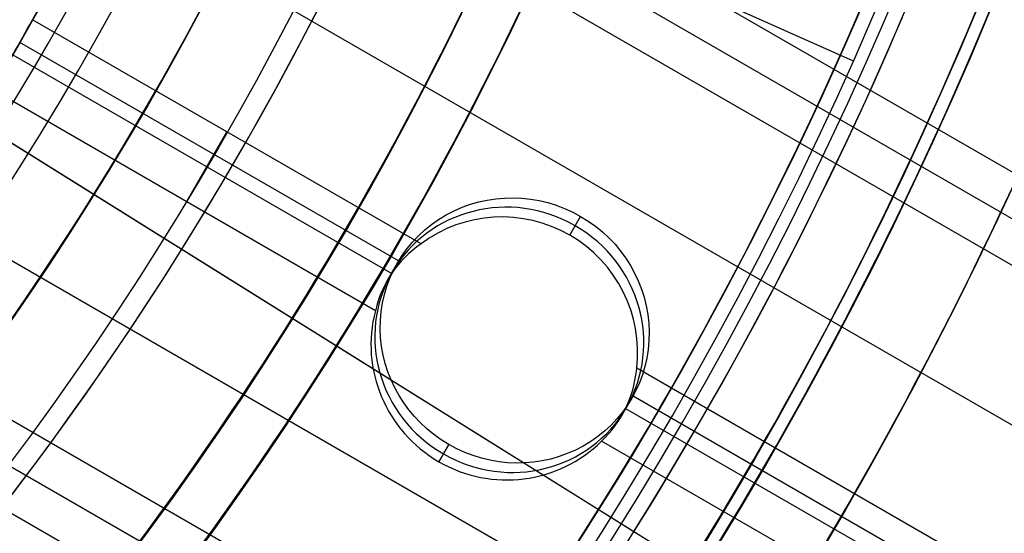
# Model space of a CAD drawing. Extents: x 12963 to 14406, y -2067 to -815.
# Tile 39 of 68: x 13733 to 13752, y -1653 to -1643. Entities that reach past the tile are written whole.
import ezdxf

# ---------------------------------------------------------------- set-up
doc = ezdxf.new("R2010")
doc.units = 0
doc.layers.get('0').update_dxf_attribs({"linetype": 'CONTINUOUS'})
doc.layers.add('COLOR', color=7, linetype='CONTINUOUS')
doc.layers.add('LUZ', color=7, linetype='CONTINUOUS')

msp = doc.modelspace()

# ---------------------------------------------------------------- linework, layer by layer
for p, q in [((13729.91233154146, -1635.248938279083, 103.0882296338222), (13749.10227351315, -1643.792850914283, 89.05580518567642)), ((14381.09368181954, -2009.050715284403, 62.20052733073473), (13736.27328395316, -1636.763484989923, 62.20052732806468)), ((13735.98666358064, -1637.494769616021, 62.62347081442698), (14380.7053711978, -2009.723289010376, 62.62347081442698)), ((14380.31706057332, -2010.395862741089, 63.0464143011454), (13735.68853449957, -1638.219409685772, 63.04641430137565)), ((13734.56783463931, -1640.643227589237, 63.41674755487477), (14378.98734166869, -2012.699003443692, 63.41674755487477)), ((13740.79875513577, -1647.311505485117, 63.78708080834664), (13733.33571802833, -1643.002719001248, 63.78708080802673)), ((13740.36816576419, -1647.641464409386, 65.9553649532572), (13733.09321955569, -1643.441272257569, 65.9553649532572)), ((13732.95522981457, -1643.679808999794, 64.21002429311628), (13740.23475546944, -1647.882645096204, 64.21002429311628)), ((13739.92107717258, -1648.598307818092, 64.63296777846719), (13732.56351877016, -1644.350419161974, 64.63296770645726)), ((13736.29061539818, -1646.502259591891, 64.63296771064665), (13737.06723658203, -1645.157112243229, 63.78708080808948)), ((13731.15011518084, -1646.605244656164, 65.00330101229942), (14375.55128268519, -2018.65043218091, 65.00330101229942)), ((13743.6557297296, -1647.14650194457, 63.56826164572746), (13743.86490341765, -1646.784202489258, 65.38032321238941)), ((13743.6557297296, -1647.146501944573, 63.56826164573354), (13743.86490341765, -1646.784202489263, 65.38032321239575)), ((13743.6557297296, -1647.14650194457, 63.56826164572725), (13743.86490341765, -1646.784202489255, 65.38032321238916)), ((13740.1535618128, -1648.012434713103, 64.29329416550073), (13740.34655628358, -1647.678158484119, 65.96519595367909)), ((14374.22156370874, -2020.953573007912, 65.37363428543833), (13729.6254216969, -1648.795816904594, 65.37363428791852)), ((13729.15144553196, -1649.418931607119, 65.7965777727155), (14373.83325308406, -2021.626146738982, 65.79657777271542)), ((14377.65762276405, -2015.002144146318, 63.78708080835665), (13744.94131976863, -1649.703216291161, 63.7870808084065)), ((14373.44494246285, -2022.298720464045, 66.21952125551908), (13728.6659871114, -1650.035417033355, 66.21952125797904)), ((13744.65689391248, -1650.612434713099, 64.29329416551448), (13744.84988838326, -1650.278158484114, 65.96519595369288)), ((14377.40709901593, -2015.436064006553, 65.9553649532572), (13744.87086164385, -1650.24109708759, 65.9553649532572)), ((13744.72869818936, -1650.477224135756, 64.21002429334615), (14377.26931214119, -2015.674717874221, 64.21002429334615)), ((13741.33154124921, -1651.172114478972, 66.55006869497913), (13741.14086594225, -1651.502373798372, 64.89825771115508)), ((13741.14086594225, -1651.502373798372, 64.89825771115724), (13741.3315412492, -1651.172114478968, 66.55006869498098)), ((14376.88100151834, -2016.347291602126, 64.63296777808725), (13744.26575524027, -1651.106708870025, 64.63296777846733))]:
    msp.add_line(p, q)
at = {"extrusion": (0.112475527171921, 0.194813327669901, 0.9743700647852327)}
msp.add_lwpolyline([(-12693.92521337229, -5351.365580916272), (-12694.43576296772, -5351.056612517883), (-12694.94430877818, -5350.742947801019), (-12695.45079038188, -5350.424605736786), (-12695.95514755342, -5350.101606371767), (-12696.45732028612, -5349.773970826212), (-12696.9572488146, -5349.441721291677), (-12697.45487363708, -5349.104881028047), (-12697.95013553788, -5348.763474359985), (-12698.44297560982, -5348.417526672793), (-12698.93333527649, -5348.067064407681), (-12699.42115631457, -5347.712115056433), (-12699.90638087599, -5347.352707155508), (-12700.38895150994, -5346.988870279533), (-12700.86881118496, -5346.620635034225), (-12701.34590331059, -5346.248033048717), (-12701.82017175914, -5345.871096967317), (-12702.29156088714, -5345.489860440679), (-12702.76001555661, -5345.104358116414), (-12703.22548115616, -5344.714625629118), (-12703.68790362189, -5344.320699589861), (-12704.14722945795, -5343.922617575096), (-12704.60340575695, -5343.52041811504), (-12705.05638022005, -5343.114140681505), (-12705.5061011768, -5342.703825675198), (-12705.95251760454, -5342.289514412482), (-12706.39557914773, -5341.871249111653), (-12706.83523613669, -5341.449072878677), (-12707.27143960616, -5341.023029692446), (-12707.70414131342, -5340.59316438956), (-12708.13329375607, -5340.159522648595), (-12708.55885018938, -5339.722150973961), (-12708.98076464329, -5339.281096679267), (-12709.39899193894, -5338.836407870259), (-12709.81348770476, -5338.388133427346), (-12710.22420839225, -5337.936322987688), (-12710.63111129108, -5337.481026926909), (-12711.03415454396, -5337.022296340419), (-12711.43329716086, -5336.560183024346), (-12711.82849903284, -5336.094739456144), (-12712.21972094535, -5335.626018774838), (-12712.60692459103, -5335.154074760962), (-12712.99007258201, -5334.678961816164), (-12713.36912846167, -5334.200734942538), (-12713.74405671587, -5333.719449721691), (-12714.11482278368, -5333.235162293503), (-12714.48139306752, -5332.747929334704), (-12714.84373494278, -5332.257808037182), (-12715.2018167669, -5331.764856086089), (-12715.55560788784, -5331.269131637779), (-12715.90507865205, -5330.770693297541), (-12716.25020041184, -5330.269600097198), (-12716.59094553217, -5329.765911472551), (-12716.9272873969, -5329.259687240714), (-12717.25920041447, -5328.75098757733), (-12717.58666002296, -5328.23987299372), (-12717.90964269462, -5327.726404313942), (-12718.22812593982, -5327.210642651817), (-12718.54208831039, -5326.692649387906), (-12718.85150940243, -5326.172486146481), (-12719.15636985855, -5325.650214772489), (-12719.45665136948, -5325.125897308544), (-12719.75233667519, -5324.59959597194), (-12720.04340956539, -5324.071373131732), (-12720.32985487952, -5323.541291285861), (-12720.61165850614, -5323.00941303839), (-12720.88880738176, -5322.475801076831), (-12721.16128948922, -5321.940518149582), (-12721.42909385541, -5321.403627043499), (-12721.69221054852, -5320.865190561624), (-12721.95063067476, -5320.325271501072), (-12722.20434637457, -5319.783932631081), (-12722.45335081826, -5319.241236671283), (-12722.69763820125, -5318.697246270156), (-12722.9372037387, -5318.152023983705), (-12723.17204365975, -5317.605632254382), (-12723.40215520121, -5317.058133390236), (-12723.62753660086, -5316.509589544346), (-12723.84818709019, -5315.960062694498), (-12724.06410688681, -5315.409614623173), (-12724.27529718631, -5314.858306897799), (-12724.48176015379, -5314.306200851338), (-12724.68349891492, -5313.753357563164), (-12724.8805175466, -5313.199837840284), (-12725.07282106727, -5312.645702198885), (-12725.26041542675, -5312.091010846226), (-12725.44330749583, -5311.535823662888), (-12725.62150505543, -5310.980200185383), (-12725.79501678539, -5310.424199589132), (-12725.96385225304, -5309.867880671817), (-12726.12802190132, -5309.311301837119), (-12726.28753703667, -5308.754521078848), (-12726.44240981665, -5308.197595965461), (-12726.59265323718, -5307.640583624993), (-12726.73828111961, -5307.083540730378), (-12726.87930809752, -5306.526523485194), (-12727.01574960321, -5305.969587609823), (-12727.14762185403, -5305.41278832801), (-12727.2749418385, -5304.856180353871), (-12727.39772730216, -5304.299817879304), (-12727.5159967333, -5303.74375456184), (-12727.6297693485, -5303.188043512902), (-12727.73906507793, -5302.632737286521), (-12727.84390455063, -5302.07788786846), (-12727.94430907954, -5301.523546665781), (-12728.04030064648, -5300.969764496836), (-12728.13190188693, -5300.416591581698), (-12728.21913607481, -5299.864077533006), (-12728.30202710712, -5299.312271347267), (-12728.38059948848, -5298.761221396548), (-12728.45487831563, -5298.210975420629), (-12728.52488926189, -5297.661580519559), (-12728.59065856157, -5297.113083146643), (-12728.65221299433, -5296.565529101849), (-12728.70957986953, -5296.018963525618), (-12728.76278701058, -5295.473430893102), (-12728.81186273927, -5294.9289750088), (-12728.85683586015, -5294.385639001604), (-12728.89773564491, -5293.843465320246), (-12728.93459181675, -5293.302495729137), (-12728.96743453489, -5292.762771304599), (-12728.99629437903, -5292.224332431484), (-12729.02120233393, -5291.687218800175), (-12729.04218977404, -5291.151469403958), (-12729.05928844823, -5290.617122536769), (-12729.07253046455, -5290.084215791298), (-12729.08194827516, -5289.552786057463), (-12729.0875746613, -5289.022869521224), (-12729.08944271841, -5288.494501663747), (-12729.08764350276, -5287.975960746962), (-12729.08222485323, -5287.455927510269), (-12729.07315547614, -5286.934435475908), (-12729.06040436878, -5286.411518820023), (-12729.04394083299, -5285.887212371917), (-12729.02373448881, -5285.36155161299), (-12728.99975528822, -5284.834572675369), (-12728.97197352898, -5284.306312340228), (-12728.94035986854, -5283.776808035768), (-12728.90488533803, -5283.246097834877), (-12728.8655213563, -5282.714220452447), (-12728.822239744, -5282.181215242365), (-12728.77501273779, -5281.647122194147), (-12728.72381300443, -5281.111981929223), (-12728.6686136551, -5280.575835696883), (-12728.60938825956, -5280.038725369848), (-12728.54611086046, -5279.500693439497), (-12728.47875598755, -5278.961783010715), (-12728.40729867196, -5278.422037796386), (-12728.33171446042, -5277.8815021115), (-12728.25197942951, -5277.340220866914), (-12728.16807019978, -5276.798239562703), (-12728.07996394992, -5276.255604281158), (-12727.98763843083, -5275.712361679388), (-12727.89107197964, -5275.168558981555), (-12727.79024353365, -5274.624243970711), (-12727.68513264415, -5274.079464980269), (-12727.57571949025, -5273.53427088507), (-12727.46198489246, -5272.988711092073), (-12727.34391032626, -5272.442835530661), (-12727.22147793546, -5271.896694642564), (-12727.09467054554, -5271.350339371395), (-12726.96347167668, -5270.803821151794), (-12726.82786555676, -5270.257191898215), (-12726.68783713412, -5269.710503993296), (-12726.54337209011, -5269.163810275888), (-12726.39445685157, -5268.617164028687), (-12726.24107860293, -5268.070618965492), (-12726.08322529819, -5267.524229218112), (-12725.92088567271, -5266.978049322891), (-12725.75404925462, -5266.432134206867), (-12725.58270637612, -5265.886539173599), (-12725.40684818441, -5265.341319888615), (-12725.22646665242, -5264.796532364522), (-12725.0415545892, -5264.252232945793), (-12724.85210565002, -5263.708478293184), (-12724.6581143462, -5263.165325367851), (-12724.45957605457, -5262.622831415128), (-12724.25648702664, -5262.081053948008), (-12724.04884439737, -5261.540050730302), (-12723.8366461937, -5260.999879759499), (-12723.61989134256, -5260.46059924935), (-12723.39857967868, -5259.922267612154), (-12723.17271195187, -5259.384943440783), (-12722.942289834, -5258.848685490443), (-12722.70731592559, -5258.313552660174), (-12722.46779376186, -5257.779603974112), (-12722.22372781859, -5257.246898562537), (-12721.97512351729, -5256.715495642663), (-12721.7219872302, -5256.185454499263), (-12721.46432628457, -5255.656834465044), (-12721.20214896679, -5255.129694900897), (-12720.9354645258, -5254.604095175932), (-12720.66428317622, -5254.080094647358), (-12720.38861610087, -5253.557752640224), (-12720.10847545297, -5253.037128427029), (-12719.82387435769, -5252.518281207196), (-12719.53482691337, -5252.001270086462), (-12719.24134819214, -5251.486154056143), (-12718.94345424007, -5250.972991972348), (-12718.64116207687, -5250.461842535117), (-12718.33448969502, -5249.952764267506), (-12718.02345605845, -5249.445815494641), (-12717.70808110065, -5248.94105432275), (-12717.38838572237, -5248.438538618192), (-12717.06439178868, -5247.938325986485), (-12716.73612212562, -5247.440473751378), (-12716.40360051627, -5246.945038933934), (-12716.0668516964, -5246.452078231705), (-12715.72590134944, -5245.96164799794), (-12715.38077610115, -5245.473804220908), (-12715.03150351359, -5244.988602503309), (-12714.67811207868, -5244.506098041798), (-12714.32063121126, -5244.026345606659), (-12713.95909124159, -5243.549399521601), (-12713.59352340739, -5243.075313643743), (-12713.22395984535, -5242.604141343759), (-12712.85043358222, -5242.135935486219), (-12712.4729785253, -5241.670748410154), (-12712.09162945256, -5241.208631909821), (-12711.70642200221, -5240.749637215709), (-12711.31739266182, -5240.293814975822), (-12710.92457875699, -5239.841215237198), (-12710.52801843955, -5239.391887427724), (-12710.12775067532, -5238.94588033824), (-12709.7238152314, -5238.503242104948), (-12709.31625266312, -5238.064020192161), (-12708.90510430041, -5237.628261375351), (-12708.49041223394, -5237.196011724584), (-12708.07221930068, -5236.767316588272), (-12707.65056906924, -5236.342220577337), (-12707.22550582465, -5235.920767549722), (-12706.79707455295, -5235.503000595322), (-12706.36532092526, -5235.088962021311), (-12705.93029128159, -5234.678693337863), (-12705.49203261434, -5234.27223524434), (-12705.05059255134, -5233.869627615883), (-12704.60601933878, -5233.47090949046), (-12704.15836182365, -5233.076119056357), (-12703.70766943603, -5232.685293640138), (-12703.253992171, -5232.298469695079), (-12702.79738057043, -5231.915682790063), (-12702.33788570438, -5231.53696759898), (-12701.87555915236, -5231.162357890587), (-12701.41045298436, -5230.791886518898), (-12700.94261974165, -5230.42558541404), (-12700.47211241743, -5230.063485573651), (-12699.99898443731, -5229.705617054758), (-12699.52328963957, -5229.352008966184), (-12699.04508225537, -5229.002689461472), (-12698.56441688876, -5228.657685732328), (-12698.08134849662, -5228.317024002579), (-12697.59593236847, -5227.980729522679), (-12697.10822410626, -5227.648826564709), (-12696.61827960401, -5227.321338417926), (-12696.12615502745, -5226.998287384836), (-12695.63190679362, -5226.679694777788), (-12695.13559155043, -5226.365580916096)], dxfattribs=at)
at = {"extrusion": (0.1124755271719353, 0.1948133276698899, 0.9743700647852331)}
msp.add_lwpolyline([(-12693.01435559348, -5226.365580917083), (-12693.53542520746, -5226.670372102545), (-12694.05454487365, -5226.980022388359), (-12694.57165131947, -5227.29451397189), (-12695.08668143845, -5227.613827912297), (-12695.59957231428, -5227.937944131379), (-12696.11026124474, -5228.266841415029), (-12696.61868576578, -5228.600497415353), (-12697.12478367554, -5228.938888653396), (-12697.62849305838, -5229.281990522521), (-12698.12975230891, -5229.629777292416), (-12698.62850015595, -5229.982222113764), (-12699.12467568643, -5230.339297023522), (-12699.61821836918, -5230.70097295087), (-12700.1090680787, -5231.067219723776), (-12700.5971651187, -5231.438006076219), (-12701.08245024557, -5231.813299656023), (-12701.56486469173, -5232.193067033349), (-12702.04435018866, -5232.577273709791), (-12702.52084898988, -5232.965884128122), (-12702.99430389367, -5233.358861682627), (-12703.4646582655, -5233.756168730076), (-12703.9318560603, -5234.157766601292), (-12704.39584184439, -5234.563615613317), (-12704.85656081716, -5234.973675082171), (-12705.31395883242, -5235.387903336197), (-12705.76798241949, -5235.806257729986), (-12706.21857880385, -5236.228694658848), (-12706.66569592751, -5236.655169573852), (-12707.10928246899, -5237.085636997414), (-12707.54928786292, -5237.520050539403), (-12707.98566231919, -5237.958362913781), (-12708.41835684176, -5238.400525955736), (-12708.84732324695, -5238.84649063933), (-12709.27251418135, -5239.296207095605), (-12709.69388313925, -5239.749624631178), (-12710.11138447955, -5240.206691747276), (-12710.52497344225, -5240.667356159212), (-12710.93460616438, -5241.131564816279), (-12711.34023969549, -5241.599263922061), (-12711.74183201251, -5242.070398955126), (-12712.13934203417, -5242.544914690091), (-12712.53272963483, -5243.022755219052), (-12712.92195565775, -5243.503863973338), (-12713.30698192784, -5243.988183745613), (-12713.68777126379, -5244.47565671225), (-12714.0642874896, -5244.966224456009), (-12714.43649544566, -5245.459827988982), (-12714.80436099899, -5245.956407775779), (-12715.16785105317, -5246.455903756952), (-12715.52693355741, -5246.95825537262), (-12715.88157751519, -5247.463401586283), (-12716.23175299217, -5247.971280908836), (-12716.57743112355, -5248.481831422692), (-12716.91858412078, -5248.994990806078), (-12717.25518527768, -5249.510696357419), (-12717.58720897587, -5250.02888501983), (-12717.91463068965, -5250.549493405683), (-12718.23742699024, -5251.072457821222), (-12718.55557554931, -5251.597714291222), (-12718.86905514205, -5252.125198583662), (-12719.17784564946, -5252.654846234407), (-12719.48192806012, -5253.186592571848), (-12719.78128447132, -5253.72037274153), (-12720.07589808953, -5254.256121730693), (-12720.36575323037, -5254.793774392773), (-12720.65083531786, -5255.333265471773), (-12720.93113088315, -5255.874529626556), (-12721.20662756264, -5256.417501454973), (-12721.47731409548, -5256.962115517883), (-12721.74318032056, -5257.508306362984), (-12722.00421717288, -5258.056008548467), (-12722.26041667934, -5258.605156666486), (-12722.51177195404, -5259.155685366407), (-12722.75827719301, -5259.70752937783), (-12722.99992766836, -5260.260623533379), (-12723.23671972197, -5260.814902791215), (-12723.46865075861, -5261.370302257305), (-12723.6957192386, -5261.926757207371), (-12723.91792466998, -5262.48420310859), (-12724.13526760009, -5263.042575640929), (-12724.34774960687, -5263.601810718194), (-12724.55537328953, -5264.161844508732), (-12724.75814225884, -5264.722613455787), (-12724.95606112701, -5265.284054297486), (-12725.14913549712, -5265.846104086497), (-12725.33737195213, -5266.408700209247), (-12725.52077804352, -5266.971780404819), (-12725.69936227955, -5267.535282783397), (-12725.87313411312, -5268.099145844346), (-12726.04210392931, -5268.663308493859), (-12726.20628303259, -5269.227710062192), (-12726.36568363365, -5269.792290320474), (-12726.52031883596, -5270.356989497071), (-12726.67020262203, -5270.921748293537), (-12726.81534983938, -5271.486507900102), (-12726.95577618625, -5272.05121001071), (-12727.09149819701, -5272.615796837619), (-12727.22253322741, -5273.180211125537), (-12727.34889943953, -5273.744396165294), (-12727.47061578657, -5274.308295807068), (-12727.58770199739, -5274.871854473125), (-12727.70017856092, -5275.43501717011), (-12727.80806671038, -5275.997729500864), (-12727.91138840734, -5276.559937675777), (-12728.01016632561, -5277.121588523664), (-12728.10442383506, -5277.682629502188), (-12728.1941849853, -5278.243008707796), (-12728.27947448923, -5278.802674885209), (-12728.36031770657, -5279.361577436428), (-12728.43674062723, -5279.919666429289), (-12728.50876985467, -5280.476892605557), (-12728.57643258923, -5281.03320738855), (-12728.63975661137, -5281.588562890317), (-12728.69877026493, -5282.142911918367), (-12728.75350244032, -5282.696207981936), (-12728.80398255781, -5283.248405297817), (-12728.85024055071, -5283.799458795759), (-12728.89230684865, -5284.349324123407), (-12728.9302123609, -5284.897957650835), (-12728.96398845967, -5285.445316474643), (-12728.9936669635, -5285.991358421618), (-12729.01928012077, -5286.536042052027), (-12729.04086059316, -5287.079326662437), (-12729.05844143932, -5287.621172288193), (-12729.07205609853, -5288.161539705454), (-12729.08173837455, -5288.700390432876), (-12729.08752241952, -5289.237686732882), (-12729.08944271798, -5289.773391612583), (-12729.08769105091, -5290.285034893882), (-12729.08241587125, -5290.798131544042), (-12729.07358711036, -5291.312649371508), (-12729.06117497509, -5291.828555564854), (-12729.04514996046, -5292.34581669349), (-12729.02548286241, -5292.864398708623), (-12729.0021447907, -5293.384266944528), (-12728.97510718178, -5293.905386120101), (-12728.94434181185, -5294.427720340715), (-12728.9098208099, -5294.951233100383), (-12728.87151667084, -5295.47588728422), (-12728.82940226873, -5296.001645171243), (-12728.78345086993, -5296.528468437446), (-12728.73363614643, -5297.05631815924), (-12728.67993218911, -5297.585154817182), (-12728.62231352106, -5298.114938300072), (-12728.56075511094, -5298.645627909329), (-12728.49523238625, -5299.177182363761), (-12728.42572124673, -5299.709559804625), (-12728.35219807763, -5300.242717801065), (-12728.27463976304, -5300.776613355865), (-12728.19302369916, -5301.311202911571), (-12728.10732780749, -5301.846442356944), (-12728.01753054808, -5302.382287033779), (-12727.92361093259, -5302.918691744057), (-12727.8255485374, -5303.455610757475), (-12727.72332351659, -5303.992997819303), (-12727.61691661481, -5304.530806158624), (-12727.50630918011, -5305.068988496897), (-12727.39148317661, -5305.607497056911), (-12727.27242119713, -5306.146283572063), (-12727.14910647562, -5306.685299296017), (-12727.02152289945, -5307.224495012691), (-12726.88965502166, -5307.763821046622), (-12726.7534880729, -5308.303227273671), (-12726.61300797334, -5308.842663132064), (-12726.46820134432, -5309.382077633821), (-12726.31905551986, -5309.921419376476), (-12726.16555855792, -5310.460636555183), (-12726.0076992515, -5310.999676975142), (-12725.8454671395, -5311.538488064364), (-12725.67885251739, -5312.077016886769), (-12725.50784644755, -5312.615210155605), (-12725.33244076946, -5313.153014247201), (-12725.15262810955, -5313.690375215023), (-12724.96840189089, -5314.227238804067), (-12724.77975634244, -5314.763550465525), (-12724.58668650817, -5315.299255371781), (-12724.38918825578, -5315.834298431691), (-12724.18725828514, -5316.368624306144), (-12723.98089413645, -5316.90217742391), (-12723.77009419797, -5317.434901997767), (-12723.55485771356, -5317.966742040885), (-12723.33518478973, -5318.497641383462), (-12723.11107640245, -5319.027543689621), (-12722.88253440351, -5319.556392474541), (-12722.64956152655, -5320.084131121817), (-12722.41216139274, -5320.610702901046), (-12722.170338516, -5321.136050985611), (-12721.92409830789, -5321.660118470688), (-12721.67344708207, -5322.182848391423), (-12721.41839205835, -5322.704183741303), (-12721.1589413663, -5323.224067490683), (-12720.89510404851, -5323.742442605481), (-12720.62689006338, -5324.25925206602), (-12720.35431028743, -5324.774438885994), (-12720.07737651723, -5325.28794613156), (-12719.79610147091, -5325.799716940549), (-12719.51049878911, -5326.309694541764), (-12719.22058303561, -5326.817822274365), (-12718.9263696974, -5327.324043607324), (-12718.62787518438, -5327.828302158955), (-12718.32511682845, -5328.330541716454), (-12718.01811288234, -5328.830706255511), (-12717.70688251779, -5329.328739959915), (-12717.39144582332, -5329.824587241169), (-12717.07182380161, -5330.318192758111), (-12716.74803836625, -5330.809501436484), (-12716.42011233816, -5331.298458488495), (-12716.08806944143, -5331.785009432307), (-12715.75193429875, -5332.269100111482), (-12715.41173242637, -5332.750676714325), (-12715.06749022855, -5333.229685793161), (-12714.71923499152, -5333.706074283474), (-12714.36699487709, -5334.179789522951), (-12714.01079891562, -5334.650779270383), (-12713.6506769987, -5335.118991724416), (-12713.28665987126, -5335.584375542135), (-12712.91877912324, -5336.046879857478), (-12712.54706718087, -5336.506454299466), (-12712.17155729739, -5336.963049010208), (-12711.79228354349, -5337.416614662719), (-12711.40928079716, -5337.867102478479), (-12711.0225847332, -5338.314464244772), (-12710.63223181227, -5338.758652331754), (-12710.23825926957, -5339.199619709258), (-12709.84070510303, -5339.637319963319), (-12709.43960806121, -5340.071707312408), (-12709.03500763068, -5340.502736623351), (-12708.62694402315, -5340.930363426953), (-12708.21545816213, -5341.354543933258), (-12707.80059166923, -5341.775235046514), (-12707.38238685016, -5342.192394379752), (-12706.96088668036, -5342.605980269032), (-12706.53613479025, -5343.015951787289), (-12706.10817545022, -5343.422268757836), (-12705.67705355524, -5343.824891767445), (-12705.24281460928, -5344.223782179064), (-12704.80550470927, -5344.618902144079), (-12704.3651705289, -5345.010214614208), (-12703.92185930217, -5345.397683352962), (-12703.47561880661, -5345.781272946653), (-12703.02649734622, -5346.160948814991), (-12702.57454373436, -5346.536677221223), (-12702.1198072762, -5346.908425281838), (-12701.66233775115, -5347.276160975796), (-12701.20218539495, -5347.639853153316), (-12700.7394008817, -5347.999471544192), (-12700.27403530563, -5348.354986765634), (-12699.80614016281, -5348.706370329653), (-12699.33576733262, -5349.053594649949), (-12698.8629690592, -5349.396633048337), (-12698.38779793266, -5349.735459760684), (-12697.91030687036, -5350.070049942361), (-12697.43054909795, -5350.400379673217), (-12696.94857813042, -5350.726425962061), (-12696.46444775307, -5351.048166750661), (-12695.97821200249, -5351.365580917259)], dxfattribs=at)
at = {"extrusion": (0.1124755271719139, 0.1948133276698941, 0.9743700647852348)}
msp.add_lwpolyline([(-12699.37540150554, -5226.365580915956), (-12699.85081632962, -5226.700698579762), (-12700.32397979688, -5227.039889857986), (-12700.79484275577, -5227.383131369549), (-12701.26335635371, -5227.730398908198), (-12701.72947205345, -5228.081667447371), (-12702.1931416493, -5228.436911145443), (-12702.65431728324, -5228.796103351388), (-12703.11295146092, -5229.159216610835), (-12703.56899706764, -5229.526222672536), (-12704.02240738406, -5229.897092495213), (-12704.47313610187, -5230.271796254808), (-12704.92113733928, -5230.65030335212), (-12705.36636565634, -5231.032582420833), (-12705.80877607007, -5231.418601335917), (-12706.24832406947, -5231.808327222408), (-12706.68496563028, -5232.20172646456), (-12707.11865722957, -5232.59876471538), (-12707.54935586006, -5232.999406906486), (-12707.97701904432, -5233.403617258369), (-12708.40160484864, -5233.811359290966), (-12708.8230718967, -5234.222595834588), (-12709.241379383, -5234.637289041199), (-12709.65648708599, -5235.055400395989), (-12710.06835538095, -5235.476890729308), (-12710.47694525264, -5235.901720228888), (-12710.88221830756, -5236.329848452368), (-12711.28413678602, -5236.761234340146), (-12711.68266357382, -5237.195836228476), (-12712.07776221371, -5237.633611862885), (-12712.46939691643, -5238.074518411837), (-12712.85753257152, -5238.51851248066), (-12713.24213475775, -5238.965550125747), (-12713.62316975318, -5239.415586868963), (-12714.00060454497, -5239.868577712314), (-12714.37440683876, -5240.324477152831), (-12714.7445450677, -5240.783239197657), (-12715.11098840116, -5241.244817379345), (-12715.47370675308, -5241.70916477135), (-12715.83267078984, -5242.176234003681), (-12716.18785193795, -5242.645977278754), (-12716.53922239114, -5243.118346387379), (-12716.88675511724, -5243.593292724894), (-12717.23042386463, -5244.070767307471), (-12717.57020316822, -5244.550720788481), (-12717.90606835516, -5245.033103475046), (-12718.23799555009, -5245.517865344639), (-12718.56596167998, -5246.004956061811), (-12718.88994447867, -5246.494324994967), (-12719.20992249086, -5246.985921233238), (-12719.52587507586, -5247.479693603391), (-12719.83778241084, -5247.975590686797), (-12720.14562549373, -5248.473560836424), (-12720.44938614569, -5248.973552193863), (-12720.74904701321, -5249.475512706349), (-12721.04459156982, -5249.979390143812), (-12721.33600411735, -5250.485132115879), (-12721.62326978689, -5250.992686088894), (-12721.90637453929, -5251.501999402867), (-12722.18530516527, -5252.013019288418), (-12722.46004928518, -5252.525692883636), (-12722.73059534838, -5253.039967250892), (-12722.99693263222, -5253.555789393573), (-12723.25905124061, -5254.073106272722), (-12723.51694210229, -5254.591864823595), (-12723.77059696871, -5255.112011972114), (-12724.02000841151, -5255.633494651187), (-12724.26516981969, -5256.156259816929), (-12724.50607539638, -5256.680254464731), (-12724.74272015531, -5257.205425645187), (-12724.97509991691, -5257.731720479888), (-12725.20321130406, -5258.25908617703), (-12725.42705173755, -5258.787470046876), (-12725.64661943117, -5259.31681951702), (-12725.86191338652, -5259.847082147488), (-12726.07293338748, -5260.378205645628), (-12726.27967999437, -5260.910137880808), (-12726.48215453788, -5261.442826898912), (-12726.68035911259, -5261.976220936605), (-12726.87429657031, -5262.510268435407), (-12727.0639705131, -5263.044918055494), (-12727.24938528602, -5263.580118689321), (-12727.4305459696, -5264.115819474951), (-12727.60745837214, -5264.651969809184), (-12727.78012902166, -5265.188519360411), (-12727.94856515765, -5265.725418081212), (-12728.11277472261, -5266.262616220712), (-12728.27276635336, -5266.800064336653), (-12728.42854937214, -5267.337713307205), (-12728.58013377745, -5267.875514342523), (-12728.7275302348, -5268.413418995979), (-12728.87075006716, -5268.95137917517), (-12729.00980524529, -5269.489347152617), (-12729.14470837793, -5270.027275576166), (-12729.2754727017, -5270.565117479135), (-12729.40211207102, -5271.102826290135), (-12729.52464094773, -5271.64035584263), (-12729.64307439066, -5272.17766038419), (-12729.75742804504, -5272.714694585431), (-12729.86771813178, -5273.251413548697), (-12729.97396143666, -5273.787772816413), (-12730.07617529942, -5274.323728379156), (-12730.17437760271, -5274.859236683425), (-12730.26858676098, -5275.394254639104), (-12730.3588217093, -5275.928739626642), (-12730.44510189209, -5276.462649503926), (-12730.52744725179, -5276.995942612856), (-12730.60587821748, -5277.528577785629), (-12730.68041569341, -5278.06051435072), (-12730.75108104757, -5278.591712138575), (-12730.81789610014, -5279.122131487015), (-12730.88088311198, -5279.651733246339), (-12730.94006477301, -5280.180478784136), (-12730.99546419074, -5280.708329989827), (-12731.04710487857, -5281.235249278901), (-12731.09501074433, -5281.761199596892), (-12731.13920607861, -5282.286144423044), (-12731.17971554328, -5282.810047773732), (-12731.21656415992, -5283.332874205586), (-12731.24977729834, -5283.854588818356), (-12731.27938066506, -5284.375157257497), (-12731.30540029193, -5284.894545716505), (-12731.32786252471, -5285.412720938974), (-12731.34679401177, -5285.929650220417), (-12731.36222169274, -5286.445301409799), (-12731.37417278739, -5286.959642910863), (-12731.38267478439, -5287.472643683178), (-12731.38775543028, -5287.984273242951), (-12731.38944271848, -5288.49450166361), (-12731.3876952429, -5289.013750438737), (-12731.38243302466, -5289.534449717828), (-12731.37362656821, -5290.056567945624), (-12731.3612466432, -5290.580072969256), (-12731.34526429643, -5291.104932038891), (-12731.32565086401, -5291.63111180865), (-12731.30237798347, -5292.158578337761), (-12731.2754176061, -5292.68729709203), (-12731.24474200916, -5293.217232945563), (-12731.21032380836, -5293.748350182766), (-12731.17213597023, -5294.280612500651), (-12731.13015182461, -5294.81398301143), (-12731.08434507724, -5295.348424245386), (-12731.03468982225, -5295.883898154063), (-12730.98116055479, -5296.420366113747), (-12730.92373218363, -5296.957788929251), (-12730.86238004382, -5297.496126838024), (-12730.79707990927, -5298.03533951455), (-12730.72780800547, -5298.575386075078), (-12730.65454102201, -5299.116225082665), (-12730.57725612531, -5299.65781455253), (-12730.49593097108, -5300.200111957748), (-12730.41054371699, -5300.743074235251), (-12730.32107303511, -5301.286657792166), (-12730.22749812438, -5301.830818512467), (-12730.12979872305, -5302.375511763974), (-12730.02795512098, -5302.920692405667), (-12729.9219481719, -5303.46631479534), (-12729.81175930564, -5304.012332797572), (-12729.69737054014, -5304.558699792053), (-12729.57876449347, -5305.10536868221), (-12729.45592439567, -5305.652291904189), (-12729.32883410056, -5306.199421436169), (-12729.19747809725, -5306.746708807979), (-12729.06184152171, -5307.294105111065), (-12728.92191016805, -5307.841561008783), (-12728.77767049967, -5308.389026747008), (-12728.62910966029, -5308.93645216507), (-12728.47621548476, -5309.483786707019), (-12728.31897650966, -5310.030979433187), (-12728.15738198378, -5310.577979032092), (-12727.99142187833, -5311.124733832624), (-12727.82108689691, -5311.671191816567), (-12727.64636848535, -5312.217300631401), (-12727.46725884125, -5312.763007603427), (-12727.28375092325, -5313.308259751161), (-12727.09583846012, -5313.853003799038), (-12726.90351595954, -5314.397186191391), (-12726.70677871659, -5314.940753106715), (-12726.50562282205, -5315.483650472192), (-12726.30004517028, -5316.025823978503), (-12726.09004346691, -5316.567219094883), (-12725.87561623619, -5317.107781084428), (-12725.65676282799, -5317.647455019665), (-12725.43348342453, -5318.186185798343), (-12725.20577904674, -5318.72391815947), (-12724.97365156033, -5319.260596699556), (-12724.73710368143, -5319.796165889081), (-12724.49613898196, -5320.330570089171), (-12724.25076189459, -5320.863753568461), (-12724.0009777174, -5321.395660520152), (-12723.74679261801, -5321.926235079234), (-12723.48821363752, -5322.455421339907), (-12723.22524869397, -5322.983163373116), (-12722.95790658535, -5323.509405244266), (-12722.68619699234, -5324.034091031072), (-12722.41013048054, -5324.557164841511), (-12722.12971850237, -5325.078570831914), (-12721.84497339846, -5325.598253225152), (-12721.55590839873, -5326.116156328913), (-12721.26253762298, -5326.632224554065), (-12720.96487608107, -5327.146402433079), (-12720.66293967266, -5327.658634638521), (-12720.35674518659, -5328.168866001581), (-12720.04631029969, -5328.677041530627), (-12719.73165357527, -5329.183106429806), (-12719.41279446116, -5329.687006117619), (-12719.08975328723, -5330.188686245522), (-12718.76255126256, -5330.688092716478), (-12718.4312104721, -5331.185171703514), (-12718.09575387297, -5331.679869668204), (-12717.75620529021, -5332.172133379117), (-12717.41258941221, -5332.661909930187), (-12717.06493178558, -5333.149146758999), (-12716.71325880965, -5333.633791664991), (-12716.35759773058, -5334.115792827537), (-12715.99797663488, -5334.595098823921), (-12715.63442444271, -5335.071658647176), (-12715.26697090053, -5335.545421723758), (-12714.89564657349, -5336.016337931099), (-12714.52048283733, -5336.484357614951), (-12714.14151186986, -5336.94943160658), (-12713.75876664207, -5337.411511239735), (-12713.37228090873, -5337.870548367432), (-12712.98208919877, -5338.326495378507), (-12712.58822680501, -5338.779305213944), (-12712.19072977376, -5339.228931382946), (-12711.78963489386, -5339.675327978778), (-12711.38497968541, -5340.118449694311), (-12710.97680238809, -5340.558251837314), (-12710.56514194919, -5340.994690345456), (-12710.15003801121, -5341.427721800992), (-12709.73153089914, -5341.857303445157), (-12709.30966160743, -5342.283393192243), (-12708.88447178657, -5342.705949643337), (-12708.45600372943, -5343.12493209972), (-12708.02430035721, -5343.54030057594), (-12707.58940520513, -5343.952015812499), (-12707.15136240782, -5344.360039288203), (-12706.71021668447, -5344.764333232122), (-12706.26601332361, -5345.164860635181), (-12705.81879816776, -5345.561585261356), (-12705.36861759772, -5345.954471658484), (-12704.91551851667, -5346.343485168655), (-12704.45954833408, -5346.728591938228), (-12704.00075494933, -5347.109758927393), (-12703.53918673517, -5347.486953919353), (-12703.07489252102, -5347.860145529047), (-12702.607921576, -5348.229303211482), (-12702.1383235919, -5348.594397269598), (-12701.66614866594, -5348.955398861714), (-12701.19144728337, -5349.312280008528), (-12700.71427029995, -5349.665013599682), (-12700.2346689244, -5350.013573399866), (-12699.75269470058, -5350.357934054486), (-12699.26839948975, -5350.698071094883), (-12698.78183545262, -5351.033960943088), (-12698.2930550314, -5351.365580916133)], dxfattribs=at)
at = {"extrusion": (0.1124755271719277, 0.1948133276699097, 0.9743700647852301)}
msp.add_lwpolyline([(-12700.13301897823, -5351.365580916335), (-12700.598949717, -5351.028257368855), (-12701.06260912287, -5350.686997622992), (-12701.52395032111, -5350.341825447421), (-12701.98292674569, -5349.992765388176), (-12702.43949215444, -5349.639842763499), (-12702.89360064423, -5349.283083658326), (-12703.34520666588, -5348.922514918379), (-12703.7942650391, -5348.558164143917), (-12704.24073096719, -5348.190059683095), (-12704.68456005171, -5347.818230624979), (-12705.1257083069, -5347.442706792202), (-12705.56413217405, -5347.063518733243), (-12705.9997885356, -5346.680697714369), (-12706.43263472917, -5346.294275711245), (-12706.86262856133, -5345.904285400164), (-12707.28972832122, -5345.510760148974), (-12707.71389279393, -5345.113734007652), (-12708.13508127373, -5344.713241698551), (-12708.553253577, -5344.309318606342), (-12708.96837005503, -5343.902000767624), (-12709.38039160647, -5343.491324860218), (-12709.78927968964, -5343.077328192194), (-12710.19499633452, -5342.660048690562), (-12710.59750415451, -5342.239524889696), (-12710.99676635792, -5341.815795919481), (-12711.39274675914, -5341.388901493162), (-12711.78540978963, -5340.958881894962), (-12712.1747205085, -5340.525777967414), (-12712.56064461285, -5340.08963109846), (-12712.94314844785, -5339.650483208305), (-12713.32219901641, -5339.208376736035), (-12713.69776398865, -5338.763354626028), (-12714.06981171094, -5338.31546031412), (-12714.43831121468, -5337.864737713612), (-12714.80323222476, -5337.411231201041), (-12715.16454516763, -5336.954985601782), (-12715.52222117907, -5336.496046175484), (-12715.87623211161, -5336.034458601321), (-12716.22655054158, -5335.570268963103), (-12716.57314977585, -5335.103523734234), (-12716.91600385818, -5334.634269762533), (-12717.25508757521, -5334.162554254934), (-12717.59037646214, -5333.688424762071), (-12717.92184680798, -5333.211929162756), (-12718.24947566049, -5332.733115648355), (-12718.57324083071, -5332.252032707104), (-12718.89312089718, -5331.768729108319), (-12719.20909520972, -5331.283253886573), (-12719.52114389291, -5330.795656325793), (-12719.82924784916, -5330.30598594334), (-12720.13338876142, -5329.814292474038), (-12720.43354909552, -5329.320625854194), (-12720.72971210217, -5328.825036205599), (-12721.02186181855, -5328.32757381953), (-12721.30998306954, -5327.828289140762), (-12721.59406146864, -5327.327232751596), (-12721.87408341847, -5326.824455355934), (-12722.15003611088, -5326.320007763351), (-12722.42190752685, -5325.813940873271), (-12722.68968643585, -5325.30630565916), (-12722.95336239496, -5324.797153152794), (-12723.21292574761, -5324.286534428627), (-12723.46836762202, -5323.774500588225), (-12723.71967992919, -5323.261102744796), (-12723.96685536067, -5322.746392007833), (-12724.20988738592, -5322.230419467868), (-12724.44877024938, -5321.713236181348), (-12724.68349896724, -5321.194893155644), (-12724.91406932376, -5320.675441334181), (-12725.14047786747, -5320.154931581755), (-12725.36272190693, -5319.633414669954), (-12725.58079950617, -5319.110941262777), (-12725.79470947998, -5318.587561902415), (-12726.00445138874, -5318.063326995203), (-12726.21002553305, -5317.538286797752), (-12726.41143294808, -5317.012491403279), (-12726.60867539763, -5316.485990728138), (-12726.80175536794, -5315.958834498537), (-12726.9906760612, -5315.431072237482), (-12727.17544138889, -5314.902753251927), (-12727.35605596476, -5314.373926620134), (-12727.53252509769, -5313.844641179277), (-12727.70485478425, -5313.314945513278), (-12727.87305170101, -5312.784887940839), (-12728.03712319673, -5312.254516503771), (-12728.19707728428, -5311.723878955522), (-12728.35292263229, -5311.193022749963), (-12728.50466855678, -5310.661995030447), (-12728.65232501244, -5310.130842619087), (-12728.79590258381, -5309.599612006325), (-12728.93541247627, -5309.068349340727), (-12729.07086650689, -5308.537100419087), (-12729.20227709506, -5308.005910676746), (-12729.32965725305, -5307.474825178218), (-12729.45302057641, -5306.943888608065), (-12729.57238123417, -5306.413145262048), (-12729.68775395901, -5305.882639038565), (-12729.79915403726, -5305.352413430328), (-12729.9065972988, -5304.82251151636), (-12730.01010010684, -5304.292975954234), (-12730.10967934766, -5303.763848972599), (-12730.2053524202, -5303.235172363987), (-12730.2971372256, -5302.70698747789), (-12730.38505215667, -5302.179335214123), (-12730.46911608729, -5301.652256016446), (-12730.54934836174, -5301.125789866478), (-12730.62576878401, -5300.599976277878), (-12730.69839760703, -5300.0748542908), (-12730.76725552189, -5299.550462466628), (-12730.83236364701, -5299.026838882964), (-12730.8937435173, -5298.504021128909), (-12730.9514170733, -5297.982046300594), (-12731.00540665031, -5297.460950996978), (-12731.05573496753, -5296.940771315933), (-12731.10242511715, -5296.421542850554), (-12731.14550055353, -5295.903300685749), (-12731.18498508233, -5295.3860793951), (-12731.22090284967, -5294.869913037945), (-12731.25327833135, -5294.35483515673), (-12731.28213632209, -5293.840878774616), (-12731.30750192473, -5293.328076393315), (-12731.32940053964, -5292.816459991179), (-12731.347857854, -5292.306061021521), (-12731.36289983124, -5291.796910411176), (-12731.37455270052, -5291.289038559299), (-12731.38284294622, -5290.782475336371), (-12731.38779729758, -5290.277250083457), (-12731.38944271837, -5289.773391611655), (-12731.38764992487, -5289.247453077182), (-12731.38225098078, -5288.720026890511), (-12731.37321524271, -5288.191145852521), (-12731.36051234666, -5287.660843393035), (-12731.34411222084, -5287.129153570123), (-12731.32398509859, -5286.596111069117), (-12731.30010153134, -5286.061751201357), (-12731.27243240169, -5285.526109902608), (-12731.24094893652, -5284.989223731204), (-12731.20562272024, -5284.451129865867), (-12731.16642570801, -5283.911866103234), (-12731.12333023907, -5283.371470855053), (-12731.07630905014, -5282.829983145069), (-12731.02533528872, -5282.287442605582), (-12730.97038252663, -5281.743889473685), (-12730.91142477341, -5281.199364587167), (-12730.84843648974, -5280.653909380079), (-12730.78139260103, -5280.107565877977), (-12730.71026851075, -5279.560376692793), (-12730.635040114, -5279.012385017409), (-12730.55568381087, -5278.463634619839), (-12730.4721765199, -5277.914169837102), (-12730.38449569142, -5277.364035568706), (-12730.2926193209, -5276.81327726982), (-12730.19652596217, -5276.261940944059), (-12730.09619474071, -5275.710073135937), (-12729.99160536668, -5275.157720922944), (-12729.882738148, -5274.60493190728), (-12729.76957400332, -5274.051754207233), (-12729.65209447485, -5273.498236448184), (-12729.53028174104, -5272.944427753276), (-12729.40411862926, -5272.3903777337), (-12729.27358862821, -5271.836136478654), (-12729.13867590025, -5271.281754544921), (-12728.9993652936, -5270.727282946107), (-12728.85564235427, -5270.172773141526), (-12728.70749333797, -5269.618277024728), (-12728.55490522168, -5269.063846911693), (-12728.39786571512, -5268.50953552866), (-12728.23636327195, -5267.955395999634), (-12728.07038710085, -5267.401481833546), (-12727.89992717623, -5266.847846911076), (-12727.72497424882, -5266.294545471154), (-12727.54551985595, -5265.741632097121), (-12727.36155633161, -5265.189161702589), (-12727.17307681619, -5264.637189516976), (-12726.98007526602, -5264.085771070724), (-12726.78254646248, -5263.534962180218), (-12726.58048602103, -5262.984818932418), (-12726.37389039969, -5262.435397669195), (-12726.16275690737, -5261.886754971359), (-12725.94708371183, -5261.338947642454), (-12725.72686984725, -5260.792032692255), (-12725.50211522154, -5260.246067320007), (-12725.27282062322, -5259.701108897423), (-12725.03898772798, -5259.157214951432), (-12724.80061910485, -5258.61444314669), (-12724.55771822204, -5258.072851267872), (-12724.31028945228, -5257.53249720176), (-12724.05833807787, -5256.993438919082), (-12723.80187029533, -5256.455734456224), (-12723.54089321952, -5255.919441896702), (-12723.27541488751, -5255.384619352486), (-12723.00544426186, -5254.851324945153), (-12722.73099123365, -5254.319616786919), (-12722.45206662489, -5253.789552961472), (-12722.16868219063, -5253.261191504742), (-12721.88085062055, -5252.734590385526), (-12721.58858554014, -5252.209807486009), (-12721.29190151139, -5251.686900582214), (-12720.99081403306, -5251.165927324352), (-12720.68533954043, -5250.64694521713), (-12720.37549540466, -5250.130011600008), (-12720.06129993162, -5249.615183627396), (-12719.74277236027, -5249.102518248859), (-12719.41993286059, -5248.592072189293), (-12719.09280253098, -5248.083901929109), (-12718.76140339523, -5247.578063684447), (-12718.42575839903, -5247.074613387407), (-12718.08589140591, -5246.573606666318), (-12717.74182719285, -5246.075098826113), (-12717.39359144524, -5245.579144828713), (-12717.04121075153, -5245.085799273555), (-12716.68471259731, -5244.595116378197), (-12716.32412535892, -5244.10714995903), (-12715.95947829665, -5243.621953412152), (-12715.59080154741, -5243.139579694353), (-12715.21812611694, -5242.660081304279), (-12714.84148387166, -5242.183510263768), (-12714.4609075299, -5241.709918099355), (-12714.07643065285, -5241.239355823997), (-12713.68808763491, -5240.771873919), (-12713.29591369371, -5240.307522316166), (-12712.89994485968, -5239.846350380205), (-12712.50021796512, -5239.388406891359), (-12712.09677063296, -5238.933740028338), (-12711.68964126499, -5238.482397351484), (-12711.27886902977, -5238.034425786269), (-12710.86449385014, -5237.589871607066), (-12710.44655639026, -5237.148780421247), (-12710.02509804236, -5236.711197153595), (-12709.60016091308, -5236.277166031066), (-12709.17178780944, -5235.846730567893), (-12708.74002222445, -5235.419933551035), (-12708.30490832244, -5234.996817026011), (-12707.86649092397, -5234.577422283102), (-12707.42481549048, -5234.161789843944), (-12706.97992810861, -5233.749959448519), (-12706.53187547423, -5233.341970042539), (-12706.08070487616, -5232.937859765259), (-12705.62646417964, -5232.537665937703), (-12705.16920180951, -5232.141425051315), (-12704.70896673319, -5231.749172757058), (-12704.24580844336, -5231.360943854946), (-12703.77977694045, -5230.976772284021), (-12703.31092271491, -5230.596691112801), (-12702.83929672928, -5230.220732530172), (-12702.36495040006, -5229.848927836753), (-12701.88793557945, -5229.481307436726), (-12701.40830453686, -5229.117900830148), (-12700.92610994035, -5228.758736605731), (-12700.44140483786, -5228.403842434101), (-12699.95424263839, -5228.053245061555), (-12699.46467709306, -5227.706970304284), (-12698.97276227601, -5227.365043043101), (-12698.47855256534, -5227.027487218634), (-12697.98210262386, -5226.694325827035), (-12697.48346737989, -5226.365580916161)], dxfattribs=at)
for points in [[(13746.48054837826, -1653.121853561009), (13746.71428739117, -1652.737925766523), (13746.94567305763, -1652.352572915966), (13747.17469747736, -1651.965810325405), (13747.40135275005, -1651.577653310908), (13747.62563097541, -1651.188117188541), (13747.84752425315, -1650.797217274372), (13748.06702468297, -1650.404968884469), (13748.28412436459, -1650.011387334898), (13748.4988153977, -1649.616487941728), (13748.71108988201, -1649.220286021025), (13748.92093991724, -1648.822796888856), (13749.12835760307, -1648.424035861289), (13749.33333503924, -1648.024018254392), (13749.53586432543, -1647.622759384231), (13749.73593756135, -1647.220274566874), (13749.93354684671, -1646.816579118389), (13750.12868428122, -1646.411688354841), (13750.32134196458, -1646.0056175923), (13750.51151199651, -1645.598382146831), (13750.69918647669, -1645.189997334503), (13750.88435750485, -1644.780478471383), (13751.06701718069, -1644.369840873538), (13751.24715760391, -1643.958099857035), (13751.42477087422, -1643.545270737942), (13751.59984909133, -1643.131368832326), (13751.77238435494, -1642.716409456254)], [(13735.29639780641, -1653.163300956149), (13735.53065859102, -1652.848105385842), (13735.76296654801, -1652.531463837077), (13735.99331477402, -1652.213389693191), (13736.2216963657, -1651.893896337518), (13736.44810441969, -1651.572997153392), (13736.67253203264, -1651.250705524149), (13736.89497230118, -1650.927034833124), (13737.11541832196, -1650.601998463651), (13737.33386319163, -1650.275609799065), (13737.55030000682, -1649.947882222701), (13737.76472186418, -1649.618829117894), (13737.97712186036, -1649.288463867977), (13738.18749309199, -1648.956799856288), (13738.39582865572, -1648.623850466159), (13738.6021216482, -1648.289629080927), (13738.80636516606, -1647.954149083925), (13739.00855230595, -1647.617423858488), (13739.20867616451, -1647.279466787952), (13739.40672983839, -1646.940291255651), (13739.60270642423, -1646.59991064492), (13739.79659901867, -1646.258338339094), (13739.98840071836, -1645.915587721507), (13740.17810461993, -1645.571672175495), (13740.36570382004, -1645.226605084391), (13740.55119141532, -1644.880399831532), (13740.73456050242, -1644.533069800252), (13740.91580417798, -1644.184628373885), (13741.09491553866, -1643.835088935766), (13741.27188768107, -1643.484464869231), (13741.44671370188, -1643.132769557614), (13741.61938669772, -1642.780016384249)], [(13736.57102178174, -1653.120571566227), (13736.80496919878, -1652.797527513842), (13737.03691925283, -1652.473042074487), (13737.26686493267, -1652.147128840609), (13737.49479922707, -1651.81980140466), (13737.7207151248, -1651.491073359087), (13737.94460561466, -1651.160958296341), (13738.16646368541, -1650.829469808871), (13738.38628232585, -1650.496621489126), (13738.60405452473, -1650.162426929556), (13738.81977327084, -1649.82689972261), (13739.03343155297, -1649.490053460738), (13739.24502235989, -1649.151901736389), (13739.45453868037, -1648.812458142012), (13739.6619735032, -1648.471736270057), (13739.86731981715, -1648.129749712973), (13740.070570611, -1647.78651206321), (13740.27171887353, -1647.442036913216), (13740.47075759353, -1647.096337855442), (13740.66767975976, -1646.749428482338), (13740.862478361, -1646.401322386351), (13741.05514638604, -1646.052033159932), (13741.24567682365, -1645.701574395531), (13741.43406266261, -1645.349959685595), (13741.6202968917, -1644.997202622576), (13741.80437249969, -1644.643316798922), (13741.98628247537, -1644.288315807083), (13742.16601980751, -1643.932213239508), (13742.34357748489, -1643.575022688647), (13742.51894849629, -1643.216757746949), (13742.6921258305, -1642.857432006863)], [(13744.7371342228, -1653.085492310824), (13744.97067336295, -1652.712264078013), (13745.20192283, -1652.337609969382), (13745.43087488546, -1651.961544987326), (13745.65752179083, -1651.58408413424), (13745.88185580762, -1651.20524241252), (13746.10386919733, -1650.82503482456), (13746.32355422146, -1650.443476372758), (13746.54090314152, -1650.060582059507), (13746.75590821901, -1649.676366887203), (13746.96856171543, -1649.290845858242), (13747.17885589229, -1648.90403397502), (13747.38678301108, -1648.51594623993), (13747.59233533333, -1648.12659765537), (13747.79550512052, -1647.736003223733), (13747.99628463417, -1647.344177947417), (13748.19466613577, -1646.951136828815), (13748.39064188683, -1646.556894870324), (13748.58420414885, -1646.161467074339), (13748.77534518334, -1645.764868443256), (13748.9640572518, -1645.367113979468), (13749.15033261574, -1644.968218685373), (13749.33416353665, -1644.568197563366), (13749.51554227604, -1644.167065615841), (13749.69446109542, -1643.764837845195), (13749.87091225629, -1643.361529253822), (13750.04488802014, -1642.957154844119)]]:
    msp.add_lwpolyline(points)
at = {"extrusion": (0, 0, -1)}
for centre, radius, start, end in [((-13684.04743158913, -1614.828569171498, -259.6250029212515), 65.00000000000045, 329.9999999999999, 149.9999999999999), ((-13684.04743158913, -1614.828569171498, -89.37470231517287), 70.9424557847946, 330.0000000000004, 150.0000000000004), ((-13684.04743158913, -1614.828569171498, -46.50000292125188), 70.9424557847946, 330.0000000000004, 150.0000000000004), ((-13684.04743158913, -1614.828569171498, -259.6250029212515), 64, 330.0000000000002, 150.0000000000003), ((-13684.04743158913, -1614.828569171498, -89.37470231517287), 70.94245578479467, 150.0000000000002, 330.0000000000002), ((-13684.04743158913, -1614.828569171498, -46.50000292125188), 70.94245578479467, 150.0000000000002, 330.0000000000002), ((-13684.04743158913, -1614.828569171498, -259.6250029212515), 65.00000000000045, 149.9999999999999, 329.9999999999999), ((-13684.04743158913, -1614.828569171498, -259.6250029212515), 64, 150.0000000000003, 330.0000000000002), ((-13684.04743158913, -1614.828569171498, -88.12500292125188), 52.09123273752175, 150.0000000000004, 330.0000000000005), ((-13684.04743158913, -1614.828569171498, -62.12500292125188), 47.03455676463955, 149.9999999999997, 329.9999999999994)]:
    msp.add_arc(centre, radius, start, end, dxfattribs=at)
for centre, radius, start, end in [((13684.04743158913, -1614.828569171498, 89.37470231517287), 73.2424557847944, 29.99999999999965, 209.9999999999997), ((13684.04743163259, -1614.828569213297, 88.63012703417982), 71.44457953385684, 30.00000004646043, 209.9999999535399), ((13684.04743158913, -1614.828569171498, 89.05580518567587), 71.21139006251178, 29.99999999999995, 210.0000000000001), ((13684.04743158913, -1614.828569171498, 245.6831232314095), 65.00000000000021, 29.99999999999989, 209.9999999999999), ((13684.04743158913, -1614.828569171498, 245.6831232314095), 64.00000000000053, 29.99999999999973, 209.9999999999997), ((13684.04743158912, -1614.828569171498, 211.3914713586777), 58.0132689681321, 29.99999999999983, 210), ((13684.04743158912, -1614.828569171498, 212.0545527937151), 57.26209357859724, 30.00000000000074, 209.9999999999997), ((13684.04743158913, -1614.828569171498, 89.37470231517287), 73.24245578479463, 209.9999999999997, 29.99999999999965), ((13684.04743158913, -1614.828569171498, 68.68735261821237), 73.24245578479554, 331.1712667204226, 30.0000000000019), ((13684.04743157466, -1614.828569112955, 88.63012703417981), 71.44457953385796, 210.0000000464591, 29.99999995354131), ((13684.04743158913, -1614.828569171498, 89.05580518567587), 71.21139006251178, 210.0000000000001, 29.99999999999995), ((13684.04743158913, -1614.828569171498, 67.93735261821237), 70.94245578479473, 333.8364589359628, 30.00000000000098), ((13684.04743158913, -1614.828569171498, 245.6831232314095), 64.99999999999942, 209.9999999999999, 29.99999999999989), ((13684.04743158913, -1614.828569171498, 245.6831232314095), 63.99999999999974, 210.0000000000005, 30.00000000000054), ((13684.04743158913, -1614.828569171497, 211.3914713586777), 58.01326896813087, 210.0000000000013, 29.99999999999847), ((13684.04743158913, -1614.8285691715, 212.0545527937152), 57.26209357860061, 209.9999999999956, 30.00000000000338), ((13684.04743158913, -1614.828569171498, 67.12500292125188), 53.58193971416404, 209.9999999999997, 29.99999999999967), ((13684.04743158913, -1614.828569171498, 65.62055118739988), 53.5819397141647, 210.0000000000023, 30.00000000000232), ((13684.04743158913, -1614.828569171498, 67.12500292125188), 52.0912327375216, 209.9999999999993, 29.99999999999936), ((13684.04743158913, -1614.828569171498, 77.62500292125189), 52.09123273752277, 210.0000000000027, 30.00000000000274), ((13684.04743158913, -1614.828569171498, 46.50000292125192), 71.74245578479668, 300.0000653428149, 7.499999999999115), ((13684.04743158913, -1614.828569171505, 88.12500292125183), 70.93945536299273, 254.9999999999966, 345.000000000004)]:
    msp.add_arc(centre, radius, start, end)
at = {"extrusion": (-0.1124755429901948, -0.1948133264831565, -0.9743700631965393)}
msp.add_arc((12658.92790794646, -5288.894026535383, -1288.737788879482), 56.00000007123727, 334.5735870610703, 25.32742621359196, dxfattribs=at)
at = {"extrusion": (0.1124755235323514, 0.1948134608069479, 0.9743700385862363)}
msp.add_arc((-12658.92994084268, -5288.889278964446, 1287.823172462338), 56.00000007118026, 154.6725833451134, 205.4263646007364, dxfattribs=at)
at = {"extrusion": (0.2391373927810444, 0.4141923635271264, 0.8782129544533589)}
msp.add_arc((-12654.54652493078, -4749.304037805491, 2659.653559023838), 60.34900612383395, 179.3260967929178, 181.0053230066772, dxfattribs=at)
at = {"extrusion": (0.1124755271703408, 0.194813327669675, 0.9743700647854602)}
msp.add_arc((-12725.92825381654, -5288.893251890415, 1287.81186780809), 2.600000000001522, 269.9999999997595, 89.9999999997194, dxfattribs=at)
at = {"extrusion": (-0.1124755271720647, -0.1948133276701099, -0.9743700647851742)}
msp.add_arc((12725.92825378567, -5288.893251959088, -1288.73756971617), 2.600000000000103, 89.99999999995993, 270.0000000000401, dxfattribs=at)
at = {"extrusion": (0.0689608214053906, 0.1194436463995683, 0.9904431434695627)}
msp.add_arc((-12725.93065568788, -5381.949574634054, 813.993352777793), 2.599641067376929, 270.0529403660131, 337.0638580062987, dxfattribs=at)
at = {"extrusion": (-0.1124755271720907, -0.1948133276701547, -0.9743700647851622)}
msp.add_arc((12725.92825378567, -5288.893251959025, -1288.737569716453), 2.600000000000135, 269.9999999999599, 90.00000000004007, dxfattribs=at)
at = {"extrusion": (0.1124755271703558, 0.1948133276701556, 0.9743700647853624)}
msp.add_arc((-12725.92825382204, -5288.893251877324, 1287.811867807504), 2.599999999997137, 89.99999999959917, 269.9999999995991, dxfattribs=at)
at = {"extrusion": (0.06896082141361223, 0.1194436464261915, 0.9904431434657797)}
msp.add_arc((-12725.9258518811, -5381.94957404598, 813.9933528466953), 2.599641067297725, 202.9361419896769, 269.9470596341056, dxfattribs=at)
at = {"extrusion": (0.2391348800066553, 0.4141937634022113, 0.8782129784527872)}
msp.add_arc((-12726.12323340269, -4749.237031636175, 2659.616751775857), 2.795004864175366, 337.7387648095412, 14.71172454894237, dxfattribs=at)
at = {"extrusion": (0.06896082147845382, 0.1194436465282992, 0.9904431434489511)}
msp.add_arc((-12725.93146747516, -5381.985646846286, 814.6169307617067), 2.601528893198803, 15.10761742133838, 89.92922027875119, dxfattribs=at)
at = {"extrusion": (0.2391348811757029, 0.4141937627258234, 0.8782129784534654)}
msp.add_arc((-12725.73327437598, -4749.237063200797, 2659.616768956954), 2.795004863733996, 165.2882754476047, 202.2612351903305, dxfattribs=at)
at = {"extrusion": (0.06896082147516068, 0.1194436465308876, 0.9904431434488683)}
msp.add_arc((-12725.9250400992, -5381.985646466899, 814.6169307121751), 2.601528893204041, 90.07077972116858, 164.8923825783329, dxfattribs=at)
at = {"layer": 'COLOR', "extrusion": (0, 0, -1)}
for centre, radius, start, end in [((-13684.04743872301, -1614.828586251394, 10.54089386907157), 152.392098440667, 333.3815781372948, 153.3815781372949), ((-13684.04743872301, -1614.828586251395, -32.97295255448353), 75.00000000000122, 63.38157813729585, 243.3815781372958), ((-13684.04743872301, -1614.828586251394, -18.68835025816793), 83.81579491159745, 333.3815781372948, 153.3815781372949), ((-13684.047438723, -1614.828586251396, -43.50000292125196), 73.00000000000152, 63.38157813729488, 243.3815781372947), ((-13684.047438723, -1614.828586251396, -43.50000292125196), 73.00000000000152, 63.38157813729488, 243.3815781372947), ((-13684.04743872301, -1614.828586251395, -33.3991820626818), 73.00000000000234, 63.3815781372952, 243.3815781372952), ((-13684.04743872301, -1614.828586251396, -43.50000292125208), 75.00000000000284, 63.38157813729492, 243.3815781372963), ((-13684.04743872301, -1614.828586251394, 10.54089386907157), 152.3920984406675, 153.3815781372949, 333.3815781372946), ((-13684.04743872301, -1614.828586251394, -18.68835025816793), 83.81579491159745, 153.3815781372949, 333.3815781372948), ((-13684.047438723, -1614.828586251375, -26.2000005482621), 61.09154780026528, 153.3815781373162, 333.3815781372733), ((-13684.05554107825, -1614.824543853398, -28.2000005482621), 59.50000000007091, 153.3815781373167, 333.381578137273), ((-13684.05554107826, -1614.824543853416, -27.2000005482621), 59.50000000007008, 153.3815781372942, 333.3815781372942), ((-13684.04743872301, -1614.828586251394, -17.30945272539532), 81.95014076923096, 172.620443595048, 224.1235438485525)]:
    msp.add_arc(centre, radius, start, end, dxfattribs=at)
at = {"layer": 'COLOR'}
for centre, radius, start, end in [((13684.04743872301, -1614.828586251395, -35.79999945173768), 153, 26.61842186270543, 206.618421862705), ((13684.04743872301, -1614.828586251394, -11.46081713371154), 152.9999999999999, 26.61842186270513, 206.6184218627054), ((13684.04743872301, -1614.828586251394, -23.63040829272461), 153.0000000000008, 26.61842186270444, 206.6184218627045), ((13684.047438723, -1614.828586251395, -10.90949982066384), 152.8342956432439, 26.61842186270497, 206.6184218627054), ((13684.04743872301, -1614.828586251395, -35.79999945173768), 150, 26.61842186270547, 206.618421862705), ((13684.04743872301, -1614.828586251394, -11.46081713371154), 153, 206.6184218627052, 26.6184218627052), ((13684.04743872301, -1614.828586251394, -35.79999945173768), 153, 206.6184218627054, 26.61842186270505), ((13684.04743872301, -1614.828586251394, -23.63040829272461), 153.0000000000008, 206.618421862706, 26.61842186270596), ((13684.047438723, -1614.828586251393, -10.90949982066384), 152.8342956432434, 206.6184218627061, 26.61842186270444), ((13684.04743872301, -1614.828586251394, -35.79999945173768), 150, 206.6184218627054, 26.61842186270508), ((13684.04743872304, -1614.828586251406, 22.44590218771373), 74.99999999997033, 296.6184218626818, 26.61842186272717), ((13684.05554107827, -1614.824543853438, 26.2000005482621), 59.50000000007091, 206.6184218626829, 26.61842186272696), ((13684.04743872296, -1614.828586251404, 28.20000054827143), 61.50000000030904, 298.4605049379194, 339.7905058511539), ((13684.04743872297, -1614.828586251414, 29.25000054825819), 61.50000000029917, 298.4605049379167, 339.7905058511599), ((13684.04743872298, -1614.828586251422, 30.30000054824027), 61.50000000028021, 308.0039200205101, 339.790505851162), ((13684.04743872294, -1614.828586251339, 23.29836120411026), 73.00000000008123, 298.2173843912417, 340.0317555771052)]:
    msp.add_arc(centre, radius, start, end, dxfattribs=at)
at = {"layer": 'LUZ'}
for p, q in [((13557.00626205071, -1535.452396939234, -34.049999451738), (13811.0886153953, -1694.204775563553, -34.04999945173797)), ((13557.00626205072, -1535.452396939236, -32.54999945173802), (13811.0886153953, -1694.204775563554, -32.54999945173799))]:
    msp.add_line(p, q, dxfattribs=at)

doc.saveas('drawing.dxf')
